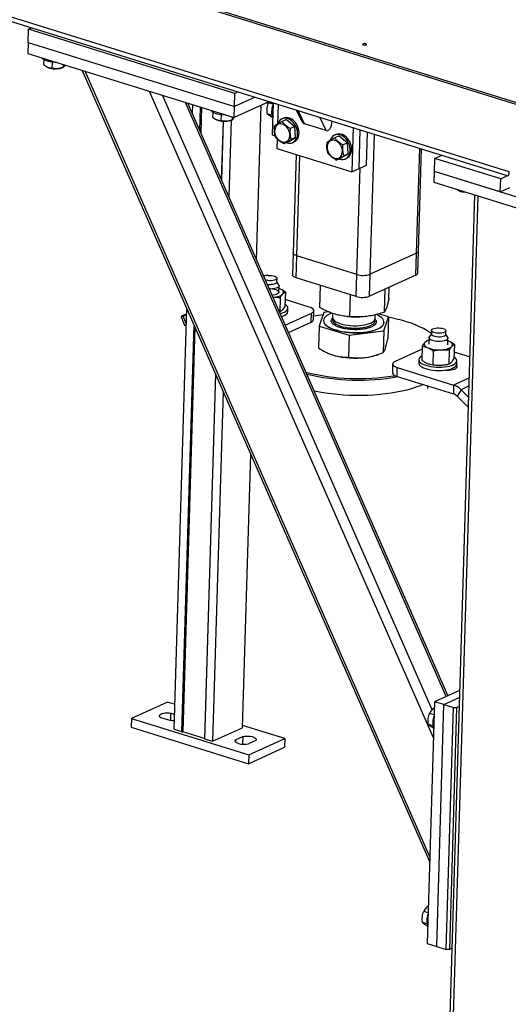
# Model space of a CAD drawing. Header units: millimetres. Extents: x 0 to 841, y 0 to 594.
# Tile 36 of 155: x 443 to 454, y 78 to 99. Entities that reach past the tile are written whole.
import ezdxf

# ---------------------------------------------------------------- set-up
doc = ezdxf.new("R2010")
doc.units = ezdxf.units.MM
doc.layers.add('TRAIT-FORT', color=4, linetype='Continuous', lineweight=25)

msp = doc.modelspace()

# ---------------------------------------------------------------- linework, layer by layer
at = {"layer": 'TRAIT-FORT', "color": 4, "linetype": 'Continuous', "lineweight": 25}
for p, q in [((453.6239, 95.70177), (429.37555, 103.24385)), ((429.48833, 103.12174), (453.60507, 95.62059)), ((439.16658, 101.6761), (466.38372, 93.21062)), ((466.38476, 93.24544), (439.16762, 101.71092)), ((443.48491, 98.71475), (443.5549, 98.74655)), ((443.47656, 98.43614), (443.48491, 98.71475)), ((447.83971, 97.36025), (443.48491, 98.71475)), ((443.47656, 98.43614), (443.46961, 98.20396)), ((443.47656, 98.43614), (447.83137, 97.08164)), ((443.46961, 98.20396), (447.82441, 96.84946)), ((443.80974, 98.07242), (443.80639, 97.96054)), ((443.88683, 97.91125), (443.89456, 97.90798)), ((443.98453, 98.02013), (443.98069, 97.89218)), ((444.18693, 97.89922), (444.2188, 97.91052)), ((444.21912, 97.97084), (444.21729, 97.90999)), ((444.61829, 97.84668), (451.94874, 81.13242)), ((451.9522, 81.24774), (444.68085, 97.82722)), ((452.02734, 83.756), (446.04169, 97.40395)), ((451.99841, 84.34943), (446.30956, 97.32064)), ((447.83137, 97.08164), (447.83971, 97.36025)), ((448.26876, 97.28037), (447.83137, 97.08164)), ((447.9097, 97.39205), (447.83971, 97.36025)), ((452.29509, 84.63234), (446.79678, 97.16909)), ((452.33029, 84.64834), (446.84567, 97.15389)), ((446.94684, 97.12242), (446.94125, 96.93595)), ((447.10022, 96.5735), (447.11509, 97.07009)), ((447.13591, 97.06361), (447.11989, 96.52864)), ((448.56798, 97.1873), (447.82441, 96.84946)), ((447.82441, 96.84946), (447.83137, 97.08164)), ((448.29532, 93.84853), (448.39296, 97.10778)), ((448.64292, 97.13506), (448.54684, 97.16494)), ((448.64378, 97.16373), (448.62345, 96.48501)), ((448.75129, 97.13029), (448.73885, 96.71489)), ((447.37276, 96.9642), (447.36941, 96.85232)), ((447.54755, 96.9119), (447.54372, 96.78395)), ((447.78214, 96.86261), (447.78032, 96.80177)), ((448.61752, 96.90056), (448.52157, 96.93041)), ((449.13362, 97.01137), (449.23778, 96.79399)), ((449.30835, 96.71815), (449.17384, 96.99886)), ((449.76362, 96.57654), (449.62912, 96.85725)), ((447.44985, 96.80303), (447.45759, 96.79976)), ((447.58872, 96.77282), (447.5519, 95.54362)), ((447.59167, 96.77266), (447.55467, 95.5373)), ((447.76217, 96.79533), (447.71363, 95.17485)), ((447.74995, 96.791), (447.78183, 96.8023)), ((448.74607, 96.73409), (448.7391, 96.71566)), ((448.86103, 96.83793), (448.83052, 96.82407)), ((448.92705, 96.8073), (448.8356, 96.76575)), ((448.92705, 96.8073), (449.10336, 96.66294)), ((449.10336, 96.66294), (449.0119, 96.62139)), ((449.12058, 96.42934), (449.10336, 96.66294)), ((449.76362, 96.57654), (449.30835, 96.71815)), ((448.62345, 96.48501), (448.68926, 96.46455)), ((449.96952, 96.49315), (449.93901, 96.47929)), ((450.03555, 96.46252), (449.94409, 96.42096)), ((450.03555, 96.46252), (450.21185, 96.31816)), ((450.33486, 96.63774), (450.3069, 95.70455)), ((450.45944, 95.77385), (450.48393, 96.59138)), ((450.61198, 95.84316), (450.63301, 96.54501)), ((450.69358, 93.54427), (450.78209, 96.49864)), ((448.7295, 96.40299), (448.72333, 96.19709)), ((448.96149, 96.3401), (448.87003, 96.29855)), ((448.96149, 96.3401), (449.12058, 96.42934)), ((449.12058, 96.42934), (449.02912, 96.38779)), ((449.05803, 96.32333), (449.08853, 96.33719)), ((449.85457, 96.38931), (449.84759, 96.37088)), ((450.21185, 96.31816), (450.1204, 96.2766)), ((450.22907, 96.08456), (450.21185, 96.31816)), ((448.72333, 96.19709), (450.3069, 95.70455)), ((449.13068, 96.07039), (449.06846, 93.99354)), ((449.14634, 93.93211), (449.20966, 96.04583)), ((450.06999, 95.99532), (450.22907, 96.08456)), ((450.22907, 96.08456), (450.13762, 96.04301)), ((451.66985, 93.98783), (451.73618, 96.20188)), ((451.71141, 94.0311), (451.77607, 96.18948)), ((452.05886, 95.98957), (452.20512, 96.05603)), ((450.06999, 95.99532), (449.97853, 95.95377)), ((450.16652, 95.97855), (450.19703, 95.99241)), ((450.45944, 95.77385), (450.61198, 95.84316)), ((452.05052, 95.71096), (452.05886, 95.98957)), ((453.44448, 95.5586), (452.05886, 95.98957)), ((450.3069, 95.70455), (450.45944, 95.77385)), ((450.41319, 93.53808), (450.48046, 95.7834)), ((452.04356, 95.47879), (452.05052, 95.71096)), ((455.0197, 94.78744), (452.05052, 95.71096)), ((453.43614, 95.27999), (452.05052, 95.71096)), ((453.44448, 95.5586), (453.59074, 95.62505)), ((455.01275, 94.55527), (452.04356, 95.47879)), ((453.43614, 95.27999), (453.44448, 95.5586)), ((452.89029, 95.21542), (452.34226, 76.92175)), ((452.42013, 76.86032), (452.96927, 95.19086)), ((452.55763, 95.30802), (452.56785, 95.30369)), ((452.60603, 95.30384), (452.60579, 95.29589)), ((453.43614, 95.27999), (453.63868, 95.37201)), ((449.06846, 93.99354), (449.05455, 93.52919)), ((451.66985, 93.98783), (450.69358, 93.54427)), ((451.65594, 93.52348), (451.66985, 93.98783)), ((451.6975, 93.56674), (451.71141, 94.0311)), ((449.13243, 93.46776), (449.14634, 93.93211)), ((450.41319, 93.53808), (449.14634, 93.93211)), ((450.39928, 93.07372), (450.41319, 93.53808)), ((450.67967, 93.07991), (450.69358, 93.54427)), ((448.72538, 93.37777), (448.72782, 93.45903)), ((448.76575, 93.31682), (448.72558, 93.38431)), ((450.39928, 93.07372), (449.13243, 93.46776)), ((451.65594, 93.52348), (450.67967, 93.07991)), ((448.76646, 93.16274), (448.77057, 93.29973)), ((448.78983, 93.23704), (448.76892, 93.24472)), ((448.78983, 93.23704), (448.76894, 93.24539)), ((448.90495, 93.17088), (448.89593, 92.86979)), ((449.62763, 92.83965), (449.6417, 93.30936)), ((450.262, 92.64682), (450.27594, 93.11208)), ((450.99206, 92.74304), (451.00661, 93.22846)), ((451.08775, 93.03208), (451.09483, 93.26854)), ((448.79725, 93.05188), (448.78823, 92.75079)), ((449.40804, 92.85185), (448.90012, 93.00983)), ((446.81826, 92.83048), (446.55189, 83.93869)), ((446.81439, 92.70108), (446.73431, 92.6647)), ((448.78823, 92.75079), (448.77762, 92.74882)), ((448.9001, 92.46957), (449.45344, 92.72097)), ((448.95434, 92.75509), (448.95643, 92.82474)), ((449.44788, 92.53523), (449.45344, 92.72097)), ((449.49982, 92.58932), (449.50538, 92.77506)), ((449.7116, 92.73779), (449.61591, 92.44875)), ((449.81197, 92.75102), (449.7116, 92.73779)), ((449.90094, 92.71734), (449.89852, 92.63657)), ((451.07604, 92.64118), (450.86577, 92.70509)), ((446.70574, 92.64957), (446.7801, 92.46409)), ((446.7455, 92.66143), (446.81394, 92.686)), ((446.80849, 92.50429), (446.7455, 92.66143)), ((448.9671, 92.31679), (449.44788, 92.53523)), ((449.70753, 92.56874), (449.70739, 92.5641)), ((450.21675, 92.65051), (450.24031, 92.64828)), ((450.45764, 92.64177), (450.47096, 92.64223)), ((450.79812, 92.60962), (450.80049, 92.68877)), ((450.98035, 92.35214), (451.07604, 92.64118)), ((450.98456, 92.52583), (450.9847, 92.53048)), ((451.07604, 92.64118), (451.06224, 92.18045)), ((446.72014, 83.88635), (446.97723, 92.46803)), ((446.9969, 92.42318), (446.74117, 83.88682)), ((449.61591, 92.44875), (449.60211, 91.98802)), ((449.61591, 92.44875), (450.25029, 92.25592)), ((450.25029, 92.25592), (450.98035, 92.35214)), ((450.98035, 92.35214), (450.96655, 91.89141)), ((451.98374, 92.28522), (451.93959, 92.22026)), ((451.98598, 92.35994), (451.98354, 92.27867)), ((452.2884, 92.26954), (452.29084, 92.3508)), ((450.25029, 92.25592), (450.23649, 91.7952)), ((451.93225, 92.1528), (451.89795, 92.14643)), ((451.93377, 92.20348), (451.92966, 92.06649)), ((452.32878, 92.2086), (452.2886, 92.27609)), ((452.32948, 92.05452), (452.33359, 92.1915)), ((452.35285, 92.12881), (452.33194, 92.13649)), ((452.35285, 92.12881), (452.33196, 92.13716)), ((449.81938, 91.87035), (449.82738, 91.86697)), ((451.78834, 91.96378), (451.21862, 91.70493)), ((451.79025, 92.02743), (451.78123, 91.72634)), ((452.02141, 91.92604), (452.01239, 91.62495)), ((452.36027, 91.94366), (452.35125, 91.64257)), ((452.46797, 92.06266), (452.45895, 91.76157)), ((452.78799, 91.80057), (452.46315, 91.9016)), ((450.82306, 91.83714), (450.86641, 91.85251)), ((451.71981, 91.74047), (451.71772, 91.67082)), ((452.51736, 91.64686), (452.51945, 91.71652)), ((451.16668, 91.65085), (451.16111, 91.46511)), ((451.25846, 91.38831), (451.26402, 91.57406)), ((451.26402, 91.57406), (452.4517, 91.20465)), ((452.31343, 91.51872), (452.31362, 91.52482)), ((452.44139, 91.53071), (452.44239, 91.56417)), ((447.42891, 91.43815), (447.19843, 83.7446)), ((447.43168, 91.43184), (447.20115, 83.73674)), ((451.19029, 91.3991), (451.2192, 91.4041)), ((451.25846, 91.38831), (452.44613, 91.01891)), ((452.77453, 91.35132), (452.4517, 91.20465)), ((447.59064, 91.06938), (447.36941, 83.68441)), ((451.90334, 91.18773), (451.90163, 91.13082)), ((452.4517, 91.20465), (452.44613, 91.01891)), ((452.60856, 91.10562), (452.52457, 90.96939)), ((452.76936, 91.17868), (452.60856, 91.10562)), ((452.60856, 91.10562), (452.76251, 90.95033)), ((452.52457, 90.96939), (452.75609, 90.73586)), ((447.99941, 83.97065), (448.17233, 89.74306)), ((452.57708, 84.76047), (452.05026, 84.52111)), ((452.2482, 84.45954), (452.57248, 84.60687)), ((446.41984, 84.51274), (445.65713, 84.1662)), ((446.56771, 84.46674), (446.41984, 84.51274)), ((452.05026, 84.52111), (451.89724, 79.41322)), ((452.2482, 84.45954), (452.05026, 84.52111)), ((452.09519, 79.35165), (452.2482, 84.45954)), ((452.2482, 84.45954), (452.44615, 84.39797)), ((452.29313, 79.29009), (452.44615, 84.39797)), ((452.51625, 84.39952), (452.36323, 79.29163)), ((452.44615, 84.39797), (452.51625, 84.39952)), ((452.51625, 84.39952), (452.56696, 84.42256)), ((446.47606, 84.12164), (446.27811, 84.18321)), ((446.48688, 84.12014), (446.49167, 84.28024)), ((446.49167, 84.28024), (446.56147, 84.25853)), ((452.04191, 84.24244), (451.94583, 84.27233)), ((445.65713, 84.1662), (445.65157, 83.98046)), ((445.65157, 83.98046), (448.12589, 83.21086)), ((445.65713, 84.1662), (448.13145, 83.3966)), ((447.36941, 83.68441), (447.99941, 83.97065)), ((448.89416, 83.74314), (448.00091, 84.02097)), ((452.01651, 84.00795), (451.92056, 84.03779)), ((446.72014, 83.88635), (446.55189, 83.93869)), ((446.72014, 83.88635), (446.74117, 83.88682)), ((447.19843, 83.7446), (446.74117, 83.88682)), ((447.8526, 83.71684), (448.00514, 83.78615)), ((448.00514, 83.78615), (448.00026, 83.62341)), ((447.20115, 83.73674), (447.19843, 83.7446)), ((447.20115, 83.73674), (447.36941, 83.68441)), ((447.8526, 83.71684), (447.85133, 83.67445)), ((448.12589, 83.21086), (448.8886, 83.55739)), ((448.28226, 83.69995), (448.12972, 83.63064)), ((448.13145, 83.3966), (448.89416, 83.74314)), ((448.89416, 83.74314), (448.8886, 83.55739)), ((448.13145, 83.3966), (448.12589, 83.21086)), ((451.91671, 80.06326), (451.82063, 80.09315)), ((451.89131, 79.82877), (451.79537, 79.85861)), ((451.89724, 79.41322), (452.09519, 79.35165)), ((452.09519, 79.35165), (452.29313, 79.29009)), ((452.36323, 79.29163), (452.29313, 79.29009)), ((452.41394, 79.31468), (452.36323, 79.29163))]:
    msp.add_line(p, q, dxfattribs=at)
at = {"layer": 'TRAIT-FORT', "color": 4, "linetype": 'Continuous', "lineweight": 25, "flags": 128}
for points in [[(450.60498, 98.38701), (450.6119, 98.39201), (450.61296, 98.39774), (450.60797, 98.40334), (450.59771, 98.40795), (450.58373, 98.41088), (450.56817, 98.41167), (450.55338, 98.41021), (450.54163, 98.40671), (450.5347, 98.40172), (450.53365, 98.39599), (450.53863, 98.39039), (450.5489, 98.38577), (450.56288, 98.38285), (450.57844, 98.38206), (450.59322, 98.38352), (450.60498, 98.38701)], [(444.07509, 98.01564), (444.04875, 98.01579), (443.99964, 98.01859), (443.95206, 98.02457), (443.90754, 98.03354), (443.8675, 98.04521), (443.83323, 98.0592), (443.80585, 98.07507), (443.78621, 98.09231), (443.7756, 98.10879)], [(447.63811, 96.90741), (447.61177, 96.90757), (447.56267, 96.91037), (447.51508, 96.91635), (447.47056, 96.92532), (447.43052, 96.93698), (447.39626, 96.95098), (447.36887, 96.96685), (447.34924, 96.98409), (447.33862, 97.00056)], [(448.67818, 96.55137), (448.68461, 96.51084), (448.69772, 96.47093), (448.71693, 96.4334), (448.74142, 96.39988), (448.7701, 96.37184), (448.80174, 96.35049), (448.83493, 96.33679), (448.86823, 96.33131), (448.90019, 96.33431), (448.92942, 96.34565), (448.95462, 96.36484), (448.9747, 96.39104), (448.98879, 96.4231), (448.99627, 96.45962), (448.9968, 96.499), (448.99038, 96.53953), (448.97727, 96.57943), (448.95805, 96.61697), (448.93357, 96.65049), (448.90488, 96.67853), (448.87325, 96.69987), (448.84006, 96.71358), (448.80675, 96.71906), (448.77479, 96.71606), (448.74557, 96.70471), (448.72037, 96.68553), (448.70028, 96.65933), (448.68619, 96.62727), (448.67872, 96.59075), (448.67818, 96.55137)], [(448.92352, 96.32285), (448.93898, 96.31759), (448.97796, 96.3101), (449.01585, 96.31109), (449.05144, 96.32052), (449.08359, 96.33809), (449.11126, 96.36323), (449.13357, 96.39514), (449.14979, 96.43278), (449.1594, 96.47495), (449.1621, 96.5203), (449.1578, 96.56736), (449.14664, 96.61463), (449.12897, 96.66058), (449.10536, 96.70374), (449.07658, 96.74272), (449.04355, 96.77627), (449.00732, 96.8033), (448.96907, 96.82296), (448.93002, 96.8346), (448.89143, 96.83786), (448.85454, 96.83263), (448.82053, 96.81908), (448.7905, 96.79764), (448.76541, 96.769), (448.74607, 96.73409), (448.74607, 96.73409)], [(449.08853, 96.33719), (449.1141, 96.35195), (449.14177, 96.37709), (449.16407, 96.409), (449.18029, 96.44664), (449.18991, 96.48881), (449.19261, 96.53416), (449.18831, 96.58122), (449.17714, 96.62849), (449.15948, 96.67444), (449.13587, 96.7176), (449.10709, 96.75658), (449.07405, 96.79013), (449.03783, 96.81716), (448.99958, 96.83682), (448.96053, 96.84846), (448.92194, 96.85172), (448.88505, 96.84649), (448.86103, 96.83793)], [(450.03201, 95.97807), (450.04747, 95.97281), (450.08645, 95.96532), (450.12434, 95.96631), (450.15994, 95.97574), (450.19209, 95.99331), (450.21976, 96.01845), (450.24206, 96.05035), (450.25828, 96.088), (450.2679, 96.13017), (450.2706, 96.17552), (450.2663, 96.22258), (450.25513, 96.26985), (450.23746, 96.3158), (450.21386, 96.35896), (450.18508, 96.39794), (450.15204, 96.43148), (450.11582, 96.45852), (450.07756, 96.47818), (450.03852, 96.48982), (449.99993, 96.49308), (449.96303, 96.48785), (449.92902, 96.4743), (449.89899, 96.45286), (449.87391, 96.42422), (449.85457, 96.38931), (449.85457, 96.38931)], [(450.19703, 95.99241), (450.2226, 96.00717), (450.25027, 96.03231), (450.27257, 96.06422), (450.28879, 96.10186), (450.2984, 96.14403), (450.3011, 96.18938), (450.2968, 96.23644), (450.28564, 96.28371), (450.26797, 96.32966), (450.24437, 96.37282), (450.21558, 96.4118), (450.18255, 96.44535), (450.14632, 96.47238), (450.10807, 96.49204), (450.06902, 96.50368), (450.03043, 96.50694), (449.99354, 96.50171), (449.96952, 96.49315)], [(449.78668, 96.20659), (449.7931, 96.16606), (449.80621, 96.12615), (449.82543, 96.08862), (449.84992, 96.0551), (449.8786, 96.02706), (449.91023, 96.00571), (449.94342, 95.99201), (449.97673, 95.98653), (450.00869, 95.98953), (450.03791, 96.00087), (450.06312, 96.02006), (450.0832, 96.04626), (450.09729, 96.07832), (450.10476, 96.11484), (450.1053, 96.15422), (450.09887, 96.19475), (450.08576, 96.23465), (450.06655, 96.27219), (450.04206, 96.30571), (450.01338, 96.33375), (449.98175, 96.35509), (449.94855, 96.3688), (449.91525, 96.37427), (449.88329, 96.37128), (449.85406, 96.35993), (449.82886, 96.34075), (449.80878, 96.31455), (449.79469, 96.28249), (449.78721, 96.24597), (449.78668, 96.20659)], [(449.14634, 93.93211), (449.11779, 93.94278), (449.09503, 93.95518), (449.07893, 93.96882), (449.07011, 93.98318), (449.06846, 93.99354)], [(449.14634, 93.93211), (449.11779, 93.94278), (449.09503, 93.95518), (449.07893, 93.96882), (449.07011, 93.98318), (449.06846, 93.99354)], [(449.13243, 93.46776), (449.10388, 93.47843), (449.08112, 93.49083), (449.06502, 93.50447), (449.0562, 93.51883), (449.05455, 93.52919)], [(448.54401, 93.51961), (448.58062, 93.51984), (448.61693, 93.5168), (448.65082, 93.51066), (448.68033, 93.5018), (448.70374, 93.49071), (448.71969, 93.47804), (448.72726, 93.46454), (448.72599, 93.45098), (448.71598, 93.43816), (448.6978, 93.42681), (448.6725, 93.4176), (448.64155, 93.41106), (448.60676, 93.40758), (448.57015, 93.40735), (448.53384, 93.41039), (448.49995, 93.41652), (448.48274, 93.42119)], [(448.72538, 93.37777), (448.72356, 93.36972), (448.71355, 93.35689), (448.69536, 93.34555), (448.67006, 93.33634), (448.63912, 93.3298), (448.60433, 93.32632)], [(448.56117, 93.24236), (448.58987, 93.24114), (448.63174, 93.23649), (448.67056, 93.22868), (448.70452, 93.21806), (448.73202, 93.20514), (448.75179, 93.19051), (448.7629, 93.17487), (448.76482, 93.15894), (448.75748, 93.14346), (448.74121, 93.12917), (448.71677, 93.11673), (448.6853, 93.10672), (448.64829, 93.09961), (448.62495, 93.09695)], [(448.76575, 93.31682), (448.77038, 93.30387), (448.76763, 93.28797), (448.75568, 93.27291), (448.73507, 93.25937), (448.70678, 93.24801), (448.67212, 93.23934), (448.63272, 93.23378), (448.59041, 93.23158), (448.56577, 93.23188)], [(448.64144, 93.05934), (448.66606, 93.06147), (448.70213, 93.06624), (448.73589, 93.07276), (448.76674, 93.08093), (448.79417, 93.09059), (448.81771, 93.1016), (448.83695, 93.11375), (448.85156, 93.12684)], [(448.85156, 93.12684), (448.8613, 93.14065), (448.86599, 93.15495), (448.86556, 93.16947), (448.86001, 93.18399), (448.84945, 93.19824), (448.83404, 93.21199), (448.81405, 93.22499), (448.78983, 93.23704)], [(448.79399, 92.71151), (448.80053, 92.71317), (448.84503, 92.72678), (448.88308, 92.74285), (448.91384, 92.76101), (448.93662, 92.78087), (448.95091, 92.80197), (448.95639, 92.82385), (448.95294, 92.84602), (448.94064, 92.86798), (448.91976, 92.88924), (448.897, 92.90555)], [(448.82102, 92.64987), (448.84294, 92.65713), (448.88099, 92.6732), (448.91175, 92.69136), (448.93453, 92.71122), (448.94882, 92.73232), (448.95431, 92.7542), (448.95434, 92.75509)], [(449.45344, 92.72097), (449.4794, 92.73568), (449.49675, 92.75218), (449.50483, 92.76986), (449.50333, 92.78802), (449.4923, 92.80596), (449.47218, 92.82301), (449.44372, 92.83851), (449.40804, 92.85185)], [(449.88252, 92.72414), (449.86332, 92.71679), (449.81726, 92.69576), (449.77863, 92.67269), (449.74797, 92.64788), (449.7257, 92.62169), (449.71215, 92.5945)], [(446.73431, 92.6647), (446.72111, 92.65855), (446.71178, 92.65383), (446.70668, 92.65074), (446.706, 92.64939), (446.70976, 92.64984), (446.71783, 92.65206), (446.7299, 92.65598), (446.7455, 92.66143)], [(449.70739, 92.5641), (449.70735, 92.56203), (449.71166, 92.53396), (449.72487, 92.50605), (449.7468, 92.47868), (449.77714, 92.45225), (449.81547, 92.42711), (449.86124, 92.40363), (449.91382, 92.38214), (449.97247, 92.36293), (450.03636, 92.34627), (450.10459, 92.33241), (450.17621, 92.32153), (450.25022, 92.31378), (450.32557, 92.30928), (450.40121, 92.30809), (450.47607, 92.31023), (450.54911, 92.31566), (450.61929, 92.3243), (450.68564, 92.33605), (450.74722, 92.35073), (450.80316, 92.36813), (450.85269, 92.38802), (450.89511, 92.41011), (450.92981, 92.4341), (450.95633, 92.45964), (450.97427, 92.48637), (450.98339, 92.51394), (450.98456, 92.52583)], [(449.71215, 92.5945), (449.70749, 92.56667), (449.7118, 92.5386), (449.72501, 92.51069), (449.74694, 92.48333), (449.77728, 92.45689), (449.81561, 92.43176), (449.86138, 92.40828), (449.91396, 92.38678), (449.97261, 92.36757), (450.03649, 92.35092), (450.10473, 92.33705), (450.17635, 92.32617), (450.25036, 92.31843), (450.32571, 92.31393), (450.40135, 92.31274), (450.47621, 92.31487), (450.54924, 92.3203), (450.61943, 92.32895), (450.68578, 92.34069), (450.74736, 92.35537), (450.8033, 92.37278), (450.85283, 92.39267), (450.89525, 92.41476), (450.92995, 92.43874), (450.95647, 92.46428), (450.97441, 92.49102), (450.98353, 92.51858), (450.98371, 92.54657), (450.97493, 92.57461), (450.95733, 92.6023), (450.93115, 92.62925), (450.89675, 92.65508), (450.85463, 92.67943), (450.82384, 92.69409)], [(449.90293, 92.61129), (449.89865, 92.59871), (449.89763, 92.57551), (449.90536, 92.55227), (449.92168, 92.52942), (449.94628, 92.50742), (449.97867, 92.48669), (450.01823, 92.46764), (450.06418, 92.45063), (450.11564, 92.43601), (450.17159, 92.42404), (450.23095, 92.41498), (450.29257, 92.40898)], [(449.89852, 92.63657), (449.89857, 92.6316), (449.90412, 92.60832), (449.91832, 92.58534), (449.94088, 92.56308), (449.97138, 92.542), (450.00921, 92.52249), (450.05365, 92.50494), (450.10382, 92.48969), (450.15874, 92.47704), (450.21736, 92.46723), (450.27853, 92.46045), (450.34105, 92.45684), (450.40372, 92.45647), (450.46531, 92.45933), (450.52462, 92.46539), (450.5805, 92.47452), (450.63186, 92.48653), (450.6777, 92.50121), (450.71713, 92.51826), (450.74938, 92.53734), (450.77383, 92.5581), (450.78999, 92.58012), (450.79756, 92.60298), (450.79812, 92.60962)], [(450.29257, 92.40898), (450.35525, 92.40618), (450.41776, 92.40661), (450.47889, 92.41029), (450.53745, 92.41712), (450.59229, 92.42699), (450.64237, 92.4397), (450.68668, 92.45499), (450.72439, 92.47258), (450.75474, 92.49212), (450.77715, 92.51324), (450.79119, 92.53551), (450.79658, 92.55851), (450.79321, 92.58179), (450.79219, 92.58465)], [(451.98391, 92.29095), (451.95262, 92.31386), (451.88749, 92.35618), (451.81495, 92.39693), (451.73533, 92.43591), (451.64901, 92.47295), (451.55641, 92.50787), (451.45797, 92.54049), (451.35416, 92.57067), (451.24547, 92.59826), (451.13241, 92.62312), (451.07583, 92.63423)], [(452.16979, 92.29935), (452.13317, 92.29913), (452.09687, 92.30217), (452.06297, 92.3083), (452.03346, 92.31717), (452.01005, 92.32826), (451.9941, 92.34092), (451.98654, 92.35442), (451.9878, 92.36798), (451.99781, 92.38081), (452.016, 92.39216), (452.0413, 92.40137), (452.07224, 92.4079), (452.10703, 92.41139), (452.14364, 92.41161), (452.17995, 92.40857), (452.21384, 92.40244), (452.24335, 92.39357), (452.26676, 92.38248), (452.28271, 92.36982), (452.29028, 92.35632), (452.28902, 92.34276), (452.279, 92.32993), (452.26082, 92.31858), (452.23552, 92.30937), (452.20458, 92.30284), (452.16979, 92.29935)], [(451.84456, 92.10239), (451.83483, 92.08858), (451.83014, 92.07429), (451.83057, 92.05976), (451.83611, 92.04525), (451.84668, 92.031), (451.86209, 92.01725), (451.88207, 92.00424), (451.90629, 91.9922)], [(452.17483, 92.12403), (452.13181, 92.12356), (452.08888, 92.12655), (452.04804, 92.13285), (452.01121, 92.14218), (451.9801, 92.15409), (451.95618, 92.16804), (451.94055, 92.18336), (451.93396, 92.19934), (451.9367, 92.21523), (451.93959, 92.22026)], [(452.2884, 92.26954), (452.28658, 92.2615), (452.27657, 92.24867), (452.25838, 92.23732), (452.23308, 92.22811), (452.20214, 92.22158), (452.16735, 92.21809), (452.13074, 92.21787), (452.09443, 92.22091), (452.06054, 92.22704), (452.03103, 92.23591), (452.00762, 92.24699), (451.99167, 92.25966), (451.9841, 92.27316), (451.98354, 92.27867)], [(452.32878, 92.2086), (452.33126, 92.20367), (452.3332, 92.18764), (452.32581, 92.17207), (452.30943, 92.15768), (452.28484, 92.14516), (452.25317, 92.13509), (452.21593, 92.12793), (452.17483, 92.12403)], [(452.41458, 92.01862), (452.42432, 92.03243), (452.42901, 92.04672), (452.42858, 92.06125), (452.42304, 92.07576), (452.41247, 92.09001), (452.39706, 92.10376), (452.37707, 92.11677), (452.35285, 92.12881)], [(449.82738, 91.86697), (449.85661, 91.85527), (449.91759, 91.83458)], [(452.1913, 91.95031), (452.22908, 91.95325), (452.26515, 91.95802), (452.29891, 91.96454), (452.32976, 91.9727), (452.3572, 91.98237), (452.38073, 91.99337), (452.39997, 92.00553), (452.41458, 92.01862)], [(451.21862, 91.70493), (451.19266, 91.69023), (451.17531, 91.67372), (451.16723, 91.65605), (451.16873, 91.63789), (451.17976, 91.61994), (451.19988, 91.60289), (451.22834, 91.5874), (451.26402, 91.57406)], [(451.71772, 91.67082), (451.7212, 91.64954), (451.7335, 91.62758), (451.75438, 91.60632), (451.78338, 91.58623), (451.81983, 91.56776), (451.86294, 91.55133), (451.91174, 91.5373), (451.96513, 91.52599), (452.02193, 91.51764), (452.08086, 91.51245), (452.14061, 91.51052), (452.19985, 91.51192), (452.25725, 91.51659), (452.31152, 91.52444), (452.36147, 91.53529), (452.40596, 91.5489), (452.44402, 91.56497), (452.47478, 91.58314), (452.49755, 91.60299), (452.51185, 91.6241), (452.51733, 91.64598), (452.51736, 91.64686)], [(451.78396, 91.81758), (451.76239, 91.8042), (451.73961, 91.78434), (451.72532, 91.76324), (451.71984, 91.74136), (451.72329, 91.71919), (451.73559, 91.69723), (451.75647, 91.67597), (451.78546, 91.65588), (451.82192, 91.63742), (451.86503, 91.62098), (451.91382, 91.60695), (451.96722, 91.59564), (452.02401, 91.58729), (452.08295, 91.5821), (452.1427, 91.58018), (452.20193, 91.58157), (452.25933, 91.58624), (452.31361, 91.59409), (452.36355, 91.60494), (452.40805, 91.61856), (452.4461, 91.63462), (452.47686, 91.65279), (452.49964, 91.67265), (452.51393, 91.69375), (452.51941, 91.71563), (452.51597, 91.7378), (452.50367, 91.75976), (452.48279, 91.78102), (452.46002, 91.79732)], [(451.16111, 91.46511), (451.16317, 91.45215), (451.17419, 91.4342), (451.19432, 91.41715), (451.22277, 91.40166), (451.25846, 91.38831)], [(452.28554, 91.52023), (452.30949, 91.51885), (452.35376, 91.51896), (452.39637, 91.5225), (452.43544, 91.5293), (452.46927, 91.53907), (452.49637, 91.55138), (452.51557, 91.56571), (452.52603, 91.58141), (452.52728, 91.5978), (452.51928, 91.61417), (452.51121, 91.62276)], [(451.80626, 91.21793), (451.7445, 91.19134), (451.65707, 91.15831), (451.56327, 91.12776), (451.46354, 91.09983), (451.35836, 91.07467), (451.24823, 91.05238), (451.13368, 91.03308), (451.01526, 91.01686), (450.89352, 91.00379), (450.76904, 90.99394), (450.64243, 90.98736), (450.51428, 90.98407), (450.38521, 90.98409), (450.25582, 90.98742), (450.12674, 90.99405), (449.99858, 91.00395), (449.87196, 91.01705), (449.74747, 91.03332), (449.6257, 91.05266), (449.51217, 91.07398)], [(446.27811, 84.18321), (446.25922, 84.19742), (446.2491, 84.21262), (446.24826, 84.22804), (446.25676, 84.2429), (446.27415, 84.25645), (446.29955, 84.26799), (446.33169, 84.27695), (446.36892, 84.28287), (446.40938, 84.28544), (446.451, 84.28455), (446.49167, 84.28024)], [(446.55721, 84.11641), (446.51673, 84.11733), (446.47606, 84.12164)], [(448.00514, 83.78615), (448.04223, 83.79218), (448.0826, 83.79488), (448.12421, 83.79411), (448.16496, 83.78992), (448.20277, 83.7825), (448.23574, 83.77225), (448.26219, 83.75967), (448.28079, 83.74541), (448.29058, 83.73019), (448.29108, 83.71478), (448.28226, 83.69995)], [(447.91489, 83.63909), (447.89362, 83.64674), (447.87557, 83.65544), (447.86117, 83.66498), (447.85077, 83.67512), (447.84462, 83.68564), (447.84287, 83.69626), (447.84554, 83.70675), (447.8526, 83.71684)]]:
    msp.add_lwpolyline(points, dxfattribs=at)
at = {"layer": 'TRAIT-FORT', "color": 4, "linetype": 'Continuous', "lineweight": 25}
for centre, radius, start, end in [((444.05355, 98.33104), 0.45194, 249.40322, 287.164947), ((448.48798, 97.53875), 0.37806, 273.481977, 287.153878), ((448.98954, 96.96967), 0.37635, 157.311295, 199.40081), ((447.61657, 97.22281), 0.45194, 249.40322, 287.164947), ((452.71048, 95.66791), 0.39115, 248.614849, 267.23894), ((451.65714, 94.04163), 0.05528, 283.295255, 349.017157), ((450.54397, 93.96781), 0.44919, 253.074122, 289.45572), ((451.64323, 93.57728), 0.05528, 283.295255, 349.017157), ((448.54517, 93.29104), 0.22857, 90.29083, 114.908248), ((448.58329, 93.72641), 0.40065, 261.281058, 273.00964), ((450.53006, 93.50345), 0.44919, 253.074122, 289.45572), ((449.43199, 92.60248), 0.0691, 283.295255, 349.017157), ((450.12363, 88.7529), 3.9567, 96.225811, 99.039879), ((450.3995, 94.33168), 1.69091, 264.597897, 271.970271), ((446.76405, 92.5764), 0.11346, 278.134435, 292.526174), ((451.98081, 91.95256), 0.20251, 103.906287, 132.28198), ((452.14371, 92.61707), 0.66845, 249.196061, 274.083033), ((450.3767, 93.47695), 1.70533, 254.382113, 277.517609), ((450.47072, 92.86826), 1.08965, 276.803668, 288.865354), ((450.45175, 95.98798), 4.64793, 256.108491, 279.142878), ((450.44959, 96.0126), 4.70488, 256.519346, 280.166771), ((452.33009, 90.83825), 0.38606, 43.835515, 71.639001), ((452.38533, 90.83571), 0.19303, 43.835515, 71.639001), ((452.38853, 84.07705), 0.37635, 157.311295, 199.40081), ((448.03959, 84.07461), 0.45303, 254.022348, 281.4759), ((452.26333, 79.89788), 0.37635, 157.311295, 199.40081)]:
    msp.add_arc(centre, radius, start, end, dxfattribs=at)
for centre, major_axis, ratio, start_param, end_param in [((449.31612, 96.97763), (-0.01137, 0.26204), 0.4521318, 2.32749206, 2.98055956), ((449.77139, 96.83602), (-0.01137, 0.26204), 0.4521318, 2.98055956, 4.46334817), ((453.59666, 95.7803), (-0.01, 0.15991), 0.16060498, 3.08048103, 4.18905432)]:
    msp.add_ellipse(centre, major_axis=major_axis, ratio=ratio, start_param=start_param, end_param=end_param, dxfattribs=at)
for points, knots in [([(443.98069, 97.89218), (443.9583, 97.89382), (443.92128, 97.89655), (443.86811, 97.91849), (443.83256, 97.94063), (443.8122, 97.95612), (443.80639, 97.96054)], [0, 0, 0, 0, 0.38554949, 0.63764185, 0.89654625, 1, 1, 1, 1]), ([(444.21729, 97.90999), (444.19661, 97.90335), (444.15478, 97.88994), (444.09316, 97.88154), (444.03452, 97.88264), (443.99875, 97.88898), (443.98069, 97.89218)], [0, 0, 0, 0, 0.26460494, 0.53494775, 0.76534313, 1, 1, 1, 1]), ([(444.21729, 97.90999), (444.22255, 97.91244), (444.23317, 97.91739), (444.24808, 97.93386), (444.25751, 97.95102), (444.26121, 97.95774)], [0, 0, 0, 0, 0.37307607, 0.75424218, 1, 1, 1, 1]), ([(448.52157, 96.93041), (448.51877, 96.96212), (448.51415, 97.01456), (448.52278, 97.08585), (448.53487, 97.13186), (448.54418, 97.1576), (448.54684, 97.16494)], [0, 0, 0, 0, 0.38554949, 0.63764185, 0.89654625, 1, 1, 1, 1]), ([(448.59578, 97.17866), (448.58794, 97.1762), (448.56209, 97.16811), (448.53555, 97.16579), (448.51706, 97.16417)], [0, 0, 0, 0, 0.30354566, 1, 1, 1, 1]), ([(447.54372, 96.78395), (447.52133, 96.7856), (447.4843, 96.78832), (447.43113, 96.81027), (447.39559, 96.83241), (447.37522, 96.8479), (447.36941, 96.85232)], [0, 0, 0, 0, 0.38554949, 0.63764185, 0.89654625, 1, 1, 1, 1]), ([(448.63688, 96.84723), (448.62253, 96.8558), (448.59352, 96.87312), (448.56034, 96.89574), (448.53639, 96.91495), (448.52654, 96.92522), (448.52157, 96.93041)], [0, 0, 0, 0, 0.26460494, 0.53494775, 0.76534313, 1, 1, 1, 1]), ([(447.78032, 96.80177), (447.75963, 96.79513), (447.7178, 96.78171), (447.65618, 96.77331), (447.59755, 96.77441), (447.56177, 96.78075), (447.54372, 96.78395)], [0, 0, 0, 0, 0.26460494, 0.53494775, 0.76534313, 1, 1, 1, 1]), ([(447.78032, 96.80177), (447.78557, 96.80421), (447.79619, 96.80916), (447.8111, 96.82563), (447.82053, 96.84279), (447.82423, 96.84952)], [0, 0, 0, 0, 0.37307607, 0.75424218, 1, 1, 1, 1]), ([(448.69373, 96.44291), (448.68691, 96.47052), (448.67562, 96.5162), (448.67108, 96.58781), (448.67286, 96.6382), (448.6757, 96.668), (448.67651, 96.67651)], [0, 0, 0, 0, 0.38554949, 0.63764185, 0.89654625, 1, 1, 1, 1]), ([(448.8356, 96.76575), (448.81845, 96.75648), (448.78377, 96.73775), (448.73994, 96.71343), (448.70403, 96.6929), (448.68574, 96.682), (448.67651, 96.67651)], [0, 0, 0, 0, 0.26460494, 0.53494775, 0.76534313, 1, 1, 1, 1]), ([(448.8356, 96.76575), (448.84756, 96.7517), (448.87173, 96.72329), (448.91509, 96.68464), (448.96254, 96.65041), (448.99535, 96.63112), (449.0119, 96.62139)], [0, 0, 0, 0, 0.26460494, 0.53494775, 0.76534312, 1, 1, 1, 1]), ([(448.87003, 96.29855), (448.85139, 96.30956), (448.81369, 96.33182), (448.76538, 96.36822), (448.7252, 96.40575), (448.70428, 96.43045), (448.69373, 96.44291)], [0, 0, 0, 0, 0.26460494, 0.53494775, 0.76534313, 1, 1, 1, 1]), ([(449.02912, 96.38779), (449.0223, 96.4154), (449.01101, 96.46108), (449.00647, 96.53269), (449.00825, 96.58308), (449.01109, 96.61288), (449.0119, 96.62139)], [0, 0, 0, 0, 0.38554949, 0.63764185, 0.89654625, 1, 1, 1, 1]), ([(448.87003, 96.29855), (448.8805, 96.30477), (448.90165, 96.31736), (448.94054, 96.33944), (448.9837, 96.36326), (449.01389, 96.37956), (449.02912, 96.38779)], [0, 0, 0, 0, 0.26460494, 0.53494775, 0.76534313, 1, 1, 1, 1]), ([(449.80223, 96.09813), (449.7954, 96.12574), (449.78412, 96.17142), (449.77957, 96.24303), (449.78136, 96.29342), (449.7842, 96.32322), (449.78501, 96.33173)], [0, 0, 0, 0, 0.38554949, 0.63764185, 0.89654625, 1, 1, 1, 1]), ([(449.94409, 96.42096), (449.92694, 96.4117), (449.89226, 96.39297), (449.84843, 96.36864), (449.81253, 96.34812), (449.79424, 96.33722), (449.78501, 96.33173)], [0, 0, 0, 0, 0.26460494, 0.53494775, 0.76534313, 1, 1, 1, 1]), ([(449.94409, 96.42096), (449.95605, 96.40692), (449.98022, 96.37851), (450.02359, 96.33986), (450.07103, 96.30563), (450.10384, 96.28634), (450.1204, 96.2766)], [0, 0, 0, 0, 0.26460494, 0.53494775, 0.76534312, 1, 1, 1, 1]), ([(450.13762, 96.04301), (450.13079, 96.07062), (450.11951, 96.11629), (450.11496, 96.18791), (450.11675, 96.23829), (450.11959, 96.2681), (450.1204, 96.2766)], [0, 0, 0, 0, 0.38554949, 0.63764185, 0.89654625, 1, 1, 1, 1]), ([(449.97853, 95.95377), (449.95988, 95.96478), (449.92219, 95.98704), (449.87388, 96.02344), (449.83369, 96.06097), (449.81278, 96.08567), (449.80223, 96.09813)], [0, 0, 0, 0, 0.26460494, 0.53494775, 0.76534313, 1, 1, 1, 1]), ([(449.97853, 95.95377), (449.98899, 95.95999), (450.01015, 95.97258), (450.04903, 95.99466), (450.0922, 96.01848), (450.12239, 96.03478), (450.13762, 96.04301)], [0, 0, 0, 0, 0.26460494, 0.53494775, 0.76534313, 1, 1, 1, 1]), ([(452.60579, 95.29589), (452.59398, 95.2978), (452.57011, 95.30166), (452.54128, 95.31415), (452.52502, 95.32705), (452.5209, 95.33032)], [0, 0, 0, 0, 0.42225037, 0.8536571, 1, 1, 1, 1]), ([(452.60579, 95.29589), (452.62678, 95.28992), (452.65029, 95.28324), (452.67477, 95.2818), (452.6774, 95.28164)], [0, 0, 0, 0, 0.89269338, 1, 1, 1, 1]), ([(448.90495, 93.17088), (448.88601, 93.18362), (448.848, 93.20918), (448.80927, 93.22773), (448.78983, 93.23704)], [0, 0, 0, 0, 0.49816549, 1, 1, 1, 1]), ([(448.79725, 93.05188), (448.80626, 93.06607), (448.82436, 93.09455), (448.84247, 93.11605), (448.85156, 93.12684)], [0, 0, 0, 0, 0.49816549, 1, 1, 1, 1]), ([(448.85156, 93.12684), (448.86053, 93.13602), (448.87855, 93.15445), (448.89613, 93.16539), (448.90495, 93.17088)], [0, 0, 0, 0, 0.49784375, 1, 1, 1, 1]), ([(448.64177, 93.05859), (448.66553, 93.05914), (448.71781, 93.06035), (448.76921, 93.05487), (448.79725, 93.05188)], [0, 0, 0, 0, 0.45454855, 1, 1, 1, 1]), ([(451.08775, 93.03208), (451.08109, 93.00369), (451.06848, 92.94993), (451.05031, 92.88341), (451.03446, 92.8338), (451.02002, 92.79626), (451.00621, 92.76625), (450.99693, 92.75103), (450.99206, 92.74304)], [0, 0, 0, 0, 0.20206835, 0.38269984, 0.55531458, 0.69299169, 0.83889419, 1, 1, 1, 1]), ([(448.84162, 92.79483), (448.83264, 92.78566), (448.81462, 92.76723), (448.79705, 92.75629), (448.78823, 92.75079)], [0, 0, 0, 0, 0.497843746, 1, 1, 1, 1]), ([(448.89593, 92.86979), (448.88691, 92.85561), (448.86882, 92.82713), (448.85071, 92.80562), (448.84162, 92.79483)], [0, 0, 0, 0, 0.49816548, 1, 1, 1, 1]), ([(450.262, 92.64682), (450.21939, 92.6506), (450.13867, 92.65775), (450.02035, 92.68082), (449.91563, 92.71072), (449.81876, 92.7469), (449.725, 92.78841), (449.66114, 92.82201), (449.62763, 92.83965)], [0, 0, 0, 0, 0.20206835, 0.38269984, 0.55531458, 0.69299169, 0.83889419, 1, 1, 1, 1]), ([(450.99206, 92.74304), (450.94306, 92.72752), (450.85025, 92.69813), (450.71414, 92.66747), (450.59363, 92.64967), (450.48212, 92.64163), (450.37416, 92.64024), (450.3006, 92.64456), (450.262, 92.64682)], [0, 0, 0, 0, 0.20206835, 0.38269984, 0.55531458, 0.69299169, 0.83889419, 1, 1, 1, 1]), ([(450.28886, 92.37666), (450.2603, 92.37926), (450.20146, 92.38461), (450.1168, 92.40045), (450.03761, 92.42239), (449.96967, 92.45021), (449.92615, 92.47697), (449.90047, 92.4996), (449.88167, 92.52221), (449.86874, 92.55038), (449.87279, 92.57233), (449.87476, 92.58298)], [0, 0, 0, 0, 0.11649679, 0.2399717, 0.36857994, 0.49991744, 0.63125494, 0.69563278, 0.7600283, 0.88350321, 1, 1, 1, 1]), ([(449.87476, 92.58298), (449.87887, 92.59357), (449.88423, 92.60739), (449.89976, 92.61976), (449.90339, 92.62266)], [0, 0, 0, 0, 0.76604319, 1, 1, 1, 1]), ([(450.81747, 92.51623), (450.81245, 92.50579), (450.8021, 92.48429), (450.76521, 92.45391), (450.71146, 92.426), (450.64101, 92.40268), (450.57176, 92.38836), (450.51239, 92.3804), (450.45261, 92.37498), (450.37739, 92.37214), (450.31779, 92.37518), (450.28886, 92.37666)], [0, 0, 0, 0, 0.11649679, 0.2399717, 0.36857994, 0.49991744, 0.63125494, 0.69563278, 0.7600283, 0.88350321, 1, 1, 1, 1]), ([(450.79242, 92.59781), (450.797, 92.59264), (450.81134, 92.57647), (450.82334, 92.54882), (450.81939, 92.52688), (450.81747, 92.51623)], [0, 0, 0, 0, 0.19456074, 0.60899101, 1, 1, 1, 1]), ([(451.01269, 91.97891), (451.02079, 92.006), (451.03717, 92.06078), (451.05382, 92.14027), (451.06224, 92.18045)], [0, 0, 0, 0, 0.49451073, 1, 1, 1, 1]), ([(451.84456, 92.10239), (451.83555, 92.09169), (451.81743, 92.0702), (451.79934, 92.04173), (451.79025, 92.02743)], [0, 0, 0, 0, 0.49784375, 1, 1, 1, 1]), ([(451.89795, 92.14643), (451.8892, 92.14099), (451.87163, 92.13005), (451.85361, 92.11163), (451.84456, 92.10239)], [0, 0, 0, 0, 0.498165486, 1, 1, 1, 1]), ([(452.46797, 92.06266), (452.44903, 92.07539), (452.41102, 92.10095), (452.37229, 92.1195), (452.35285, 92.12881)], [0, 0, 0, 0, 0.49816548, 1, 1, 1, 1]), ([(449.60211, 91.98802), (449.65316, 91.95687), (449.73013, 91.9099), (449.83633, 91.86173), (449.89045, 91.84365), (449.91759, 91.83458)], [0, 0, 0, 0, 0.49525132, 0.7468182, 1, 1, 1, 1]), ([(450.59981, 91.78628), (450.66106, 91.79721), (450.78493, 91.81932), (450.90557, 91.86721), (450.96655, 91.89141)], [0, 0, 0, 0, 0.49451073, 1, 1, 1, 1]), ([(450.96655, 91.89141), (450.97386, 91.89939), (450.98487, 91.91141), (451.00049, 91.94428), (451.00861, 91.96734), (451.01269, 91.97891)], [0, 0, 0, 0, 0.49525132, 0.7468182, 1, 1, 1, 1]), ([(451.79025, 92.02743), (451.80945, 92.02344), (451.84799, 92.01542), (451.88681, 91.99996), (451.90629, 91.9922)], [0, 0, 0, 0, 0.49816549, 1, 1, 1, 1]), ([(451.90629, 91.9922), (451.92558, 91.98297), (451.96431, 91.96443), (452.00232, 91.93888), (452.02141, 91.92604)], [0, 0, 0, 0, 0.497843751, 1, 1, 1, 1]), ([(452.02141, 91.92604), (452.04949, 91.93187), (452.10587, 91.94356), (452.16275, 91.94805), (452.1913, 91.95031)], [0, 0, 0, 0, 0.49816549, 1, 1, 1, 1]), ([(452.1913, 91.95031), (452.21958, 91.95102), (452.27638, 91.95244), (452.33223, 91.9466), (452.36027, 91.94366)], [0, 0, 0, 0, 0.49784375, 1, 1, 1, 1]), ([(452.36027, 91.94366), (452.36929, 91.95785), (452.38738, 91.98632), (452.40549, 92.00783), (452.41458, 92.01862)], [0, 0, 0, 0, 0.49816548, 1, 1, 1, 1]), ([(452.41458, 92.01862), (452.42356, 92.0278), (452.44158, 92.04623), (452.45915, 92.05717), (452.46797, 92.06266)], [0, 0, 0, 0, 0.49784375, 1, 1, 1, 1]), ([(449.91759, 91.83458), (449.97083, 91.8213), (450.07848, 91.79444), (450.18344, 91.79494), (450.23649, 91.7952)], [0, 0, 0, 0, 0.49451073, 1, 1, 1, 1]), ([(450.23649, 91.7952), (450.2953, 91.78752), (450.38399, 91.77593), (450.50628, 91.77637), (450.56857, 91.78297), (450.59981, 91.78628)], [0, 0, 0, 0, 0.49525132, 0.7468182, 1, 1, 1, 1]), ([(451.89635, 91.66019), (451.87707, 91.66941), (451.83834, 91.68795), (451.80032, 91.71351), (451.78123, 91.72634)], [0, 0, 0, 0, 0.497843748, 1, 1, 1, 1]), ([(452.01239, 91.62495), (451.99319, 91.62895), (451.95465, 91.63696), (451.91583, 91.65243), (451.89635, 91.66019)], [0, 0, 0, 0, 0.49816549, 1, 1, 1, 1]), ([(452.40464, 91.68661), (452.39567, 91.67743), (452.37765, 91.659), (452.36007, 91.64806), (452.35125, 91.64257)], [0, 0, 0, 0, 0.49784375, 1, 1, 1, 1]), ([(452.45895, 91.76157), (452.44994, 91.74738), (452.43184, 91.71891), (452.41373, 91.6974), (452.40464, 91.68661)], [0, 0, 0, 0, 0.49816549, 1, 1, 1, 1]), ([(452.18136, 91.6183), (452.15308, 91.61759), (452.09629, 91.61617), (452.04044, 91.62202), (452.01239, 91.62495)], [0, 0, 0, 0, 0.49784375, 1, 1, 1, 1]), ([(452.35125, 91.64257), (452.32317, 91.63674), (452.2668, 91.62506), (452.20991, 91.62056), (452.18136, 91.6183)], [0, 0, 0, 0, 0.49816549, 1, 1, 1, 1]), ([(452.04644, 84.3938), (452.04366, 84.39174), (452.0243, 84.37747), (451.99691, 84.34958), (451.96638, 84.31067), (451.95272, 84.28519), (451.94583, 84.27233)], [0, 0, 0, 0, 0.05822352, 0.40443539, 0.69948897, 1, 1, 1, 1]), ([(451.92056, 84.03779), (451.91776, 84.0695), (451.91314, 84.12195), (451.92177, 84.19324), (451.93386, 84.23925), (451.94317, 84.26498), (451.94583, 84.27233)], [0, 0, 0, 0, 0.38554949, 0.63764185, 0.89654625, 1, 1, 1, 1]), ([(452.03587, 83.95461), (452.02152, 83.96318), (451.99251, 83.98051), (451.95933, 84.00313), (451.93538, 84.02234), (451.92553, 84.03261), (451.92056, 84.03779)], [0, 0, 0, 0, 0.26460494, 0.53494775, 0.76534313, 1, 1, 1, 1]), ([(451.79537, 79.85861), (451.79257, 79.89032), (451.78794, 79.94277), (451.79657, 80.01406), (451.80867, 80.06007), (451.81797, 80.0858), (451.82063, 80.09315)], [0, 0, 0, 0, 0.38554949, 0.63764185, 0.89654625, 1, 1, 1, 1]), ([(451.92125, 80.21462), (451.91846, 80.21257), (451.8991, 80.1983), (451.87172, 80.17041), (451.84118, 80.13149), (451.82752, 80.10601), (451.82063, 80.09315)], [0, 0, 0, 0, 0.05822352, 0.40443539, 0.69948897, 1, 1, 1, 1]), ([(451.91067, 79.77543), (451.89632, 79.784), (451.86732, 79.80133), (451.83413, 79.82395), (451.81018, 79.84316), (451.80033, 79.85343), (451.79537, 79.85861)], [0, 0, 0, 0, 0.26460494, 0.53494775, 0.76534313, 1, 1, 1, 1])]:
    msp.add_open_spline(points, degree=3, knots=knots, dxfattribs=at)

doc.saveas('drawing.dxf')
